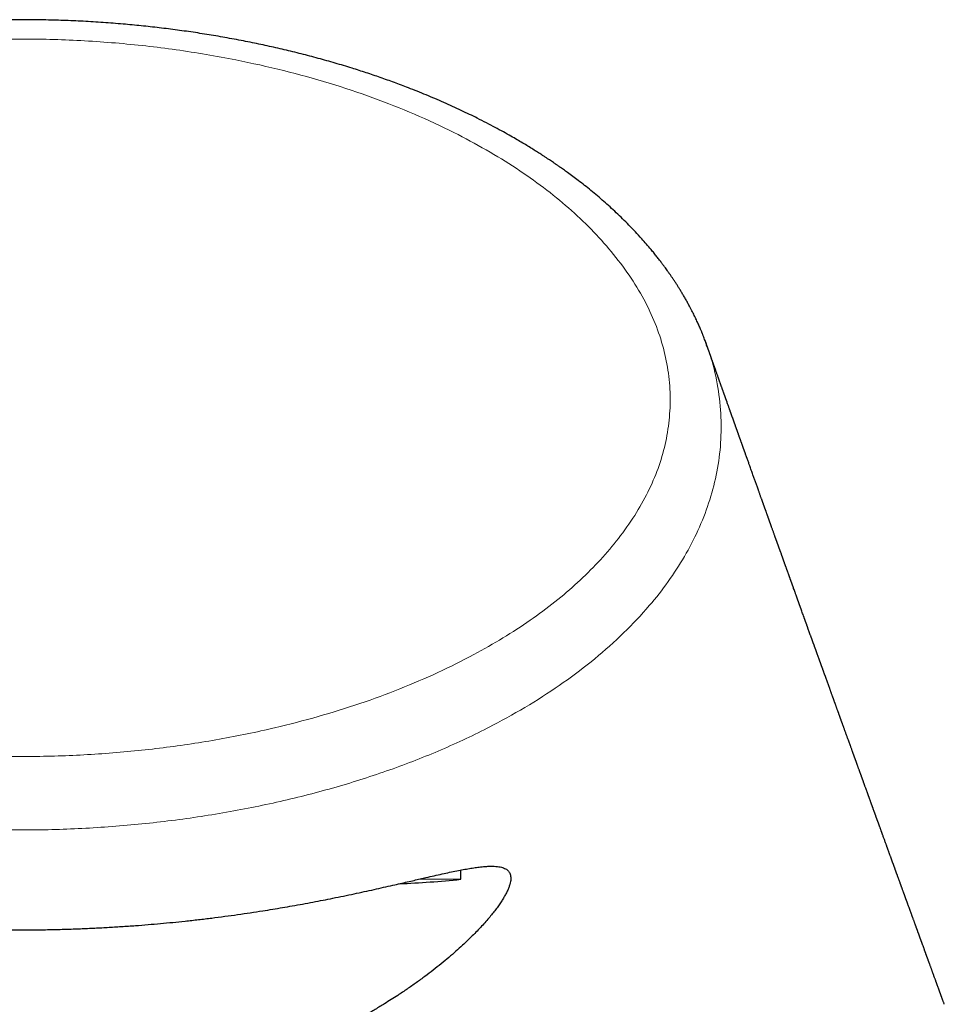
# Model space of a CAD drawing. Header units: millimetres. Extents: x 8 to 834, y 12 to 760.
# Tile 60 of 65: x 433 to 457, y 735 to 760. Entities that reach past the tile are written whole.
import ezdxf

# ---------------------------------------------------------------- set-up
doc = ezdxf.new("R2010")
doc.units = ezdxf.units.MM

msp = doc.modelspace()

# ---------------------------------------------------------------- linework, layer by layer
at = {"color": 7, "linetype": 'Continuous', "lineweight": 30}
for p, q in [((450.693, 751.887), (450.698, 751.871)), ((444.368, 738.095), (444.368, 738.333)), ((443.329, 738.107), (444.368, 738.095))]:
    msp.add_line(p, q, dxfattribs=at)
msp.add_arc((441.566, 766.075), 28.12, 272.495, 275.72, dxfattribs=at)
for points, knots in [([(450.707, 751.881), (450.702, 751.895), (450.691, 751.925), (450.674, 751.971), (450.655, 752.022), (450.633, 752.08), (450.608, 752.142), (450.58, 752.211), (450.547, 752.291), (450.506, 752.386), (450.456, 752.494), (450.402, 752.609), (450.342, 752.729), (450.283, 752.843), (450.227, 752.947), (450.177, 753.038), (450.127, 753.125), (450.078, 753.206), (450.032, 753.283), (449.987, 753.355), (449.943, 753.425), (449.899, 753.493), (449.857, 753.557), (449.821, 753.61), (449.794, 753.65), (449.775, 753.677), (449.761, 753.698), (449.749, 753.714), (449.739, 753.729), (449.726, 753.748), (449.706, 753.775), (449.679, 753.813), (449.644, 753.862), (449.6, 753.921), (449.55, 753.989), (449.491, 754.065), (449.425, 754.15), (449.353, 754.241), (449.263, 754.35), (449.157, 754.475), (449.022, 754.628), (448.873, 754.791), (448.708, 754.963), (448.545, 755.127), (448.382, 755.283), (448.22, 755.432), (448.057, 755.577), (447.893, 755.719), (447.727, 755.856), (447.563, 755.988), (447.407, 756.108), (447.261, 756.219), (447.15, 756.3), (447.068, 756.359), (447.016, 756.397), (446.968, 756.431), (446.925, 756.461), (446.888, 756.487), (446.857, 756.508), (446.833, 756.525), (446.814, 756.538), (446.79, 756.555), (446.754, 756.579), (446.706, 756.612), (446.651, 756.649), (446.591, 756.688), (446.527, 756.731), (446.446, 756.784), (446.347, 756.847), (446.228, 756.922), (446.1, 757.001), (445.963, 757.083), (445.817, 757.17), (445.651, 757.265), (445.464, 757.37), (445.254, 757.484), (445.03, 757.602), (444.808, 757.715), (444.591, 757.823), (444.378, 757.924), (444.158, 758.026), (443.933, 758.127), (443.706, 758.226), (443.478, 758.322), (443.25, 758.415), (442.977, 758.522), (442.66, 758.642), (442.297, 758.771), (441.933, 758.895), (441.545, 759.019), (441.133, 759.143), (440.697, 759.266), (440.259, 759.381), (439.821, 759.488), (439.383, 759.587), (438.932, 759.682), (438.471, 759.771), (437.999, 759.854), (437.531, 759.929), (437.065, 759.995), (436.599, 760.054), (436.133, 760.106), (435.651, 760.151), (435.153, 760.19), (434.639, 760.221), (434.125, 760.244), (433.61, 760.257), (433.111, 760.263), (432.627, 760.26), (432.159, 760.251), (431.693, 760.235), (431.229, 760.212), (430.768, 760.183), (430.308, 760.147), (429.859, 760.104), (429.421, 760.057), (428.991, 760.003), (428.559, 759.943), (428.123, 759.876), (427.684, 759.801), (427.249, 759.719), (426.817, 759.631), (426.39, 759.537), (425.96, 759.435), (425.528, 759.325), (425.094, 759.207), (424.66, 759.08), (424.226, 758.945), (423.836, 758.815), (423.49, 758.694), (423.188, 758.583), (422.892, 758.469), (422.604, 758.354), (422.327, 758.239), (422.062, 758.124), (421.807, 758.01), (421.562, 757.895), (421.303, 757.771), (421.033, 757.635), (420.755, 757.489), (420.49, 757.345), (420.239, 757.202), (420.022, 757.074), (419.835, 756.961), (419.676, 756.861), (419.545, 756.777), (419.441, 756.709), (419.365, 756.658), (419.298, 756.613), (419.241, 756.575), (419.193, 756.542), (419.154, 756.515), (419.126, 756.496), (419.107, 756.482), (419.094, 756.473), (419.078, 756.462), (419.056, 756.447), (419.027, 756.426), (418.991, 756.4), (418.948, 756.37), (418.901, 756.336), (418.853, 756.3), (418.803, 756.263), (418.724, 756.205), (418.614, 756.122), (418.473, 756.012), (418.324, 755.894), (418.17, 755.766), (417.985, 755.61), (417.776, 755.424), (417.545, 755.209), (417.32, 754.986), (417.099, 754.757), (416.931, 754.57), (416.81, 754.431), (416.734, 754.341), (416.659, 754.25), (416.587, 754.161), (416.52, 754.076), (416.461, 753.999), (416.409, 753.929), (416.363, 753.868), (416.323, 753.813), (416.289, 753.765), (416.26, 753.724), (416.236, 753.69), (416.217, 753.662), (416.198, 753.634), (416.177, 753.604), (416.149, 753.563), (416.115, 753.511), (416.074, 753.449), (416.03, 753.381), (415.985, 753.309), (415.939, 753.234), (415.891, 753.153), (415.842, 753.069), (415.792, 752.982), (415.74, 752.886), (415.684, 752.78), (415.626, 752.665), (415.568, 752.546), (415.512, 752.424), (415.458, 752.303), (415.41, 752.187), (415.366, 752.078), (415.331, 751.986), (415.311, 751.93), (415.303, 751.907)], [0, 0, 0, 0, 0.00107, 0.002382, 0.003947, 0.005772, 0.007901, 0.010143, 0.012498, 0.015889, 0.019491, 0.023302, 0.027326, 0.031562, 0.034719, 0.037836, 0.040789, 0.043579, 0.046205, 0.048666, 0.050962, 0.053431, 0.055674, 0.05769, 0.058887, 0.059852, 0.06058, 0.061072, 0.061541, 0.062184, 0.063001, 0.064411, 0.06615, 0.068218, 0.070614, 0.073336, 0.076383, 0.079725, 0.083084, 0.088267, 0.093334, 0.100006, 0.106471, 0.11273, 0.118786, 0.124641, 0.130296, 0.136107, 0.141739, 0.147194, 0.152473, 0.156974, 0.161339, 0.163016, 0.164673, 0.166207, 0.167539, 0.168687, 0.169627, 0.170356, 0.17088, 0.171385, 0.17261, 0.174145, 0.175778, 0.177615, 0.179555, 0.181593, 0.184868, 0.188369, 0.192096, 0.196051, 0.200233, 0.204644, 0.210137, 0.21595, 0.222074, 0.228492, 0.233907, 0.239514, 0.245313, 0.251176, 0.257001, 0.262791, 0.268547, 0.27427, 0.283199, 0.292054, 0.300839, 0.309557, 0.319854, 0.330068, 0.340201, 0.350259, 0.360245, 0.370159, 0.380839, 0.391365, 0.401744, 0.412023, 0.422262, 0.432468, 0.442646, 0.453816, 0.464966, 0.476102, 0.487232, 0.498362, 0.508484, 0.518616, 0.52872, 0.538772, 0.548778, 0.55875, 0.568807, 0.578133, 0.587566, 0.597109, 0.606767, 0.616547, 0.626452, 0.636032, 0.645737, 0.655576, 0.665553, 0.675664, 0.685879, 0.696195, 0.706612, 0.714005, 0.721447, 0.72884, 0.736062, 0.743114, 0.749873, 0.756469, 0.7629, 0.769168, 0.777047, 0.784653, 0.791985, 0.799045, 0.805834, 0.810639, 0.815299, 0.819813, 0.822363, 0.824663, 0.826698, 0.828466, 0.8299, 0.831093, 0.832046, 0.832495, 0.83286, 0.833294, 0.833953, 0.834858, 0.835997, 0.83737, 0.838859, 0.840398, 0.841987, 0.843624, 0.847934, 0.852551, 0.857477, 0.86271, 0.868251, 0.876528, 0.884936, 0.893474, 0.90214, 0.910934, 0.91419, 0.917464, 0.920754, 0.924035, 0.927098, 0.929898, 0.932298, 0.934465, 0.936399, 0.938099, 0.939567, 0.940696, 0.941635, 0.942512, 0.943582, 0.944851, 0.946766, 0.948938, 0.951367, 0.953752, 0.956342, 0.959121, 0.961991, 0.964935, 0.967952, 0.97167, 0.975492, 0.979414, 0.983435, 0.987499, 0.991247, 0.994712, 0.997896, 1, 1, 1, 1]), ([(456.833, 734.872), (456.83, 734.882), (456.823, 734.901), (456.813, 734.928), (456.804, 734.954), (456.795, 734.979), (456.786, 735.003), (456.778, 735.025), (456.77, 735.046), (456.763, 735.065), (456.756, 735.084), (456.75, 735.101), (456.744, 735.117), (456.739, 735.132), (456.734, 735.147), (456.729, 735.16), (456.724, 735.173), (456.715, 735.198), (456.705, 735.226), (456.693, 735.257), (456.685, 735.28), (456.677, 735.302), (456.669, 735.324), (456.662, 735.344), (456.655, 735.362), (456.649, 735.377), (456.644, 735.392), (456.639, 735.407), (456.633, 735.423), (456.626, 735.441), (456.619, 735.462), (456.611, 735.484), (456.603, 735.506), (456.594, 735.53), (456.585, 735.554), (456.576, 735.578), (456.568, 735.601), (456.559, 735.625), (456.55, 735.65), (456.541, 735.675), (456.532, 735.7), (456.523, 735.724), (456.514, 735.75), (456.504, 735.776), (456.494, 735.805), (456.483, 735.835), (456.472, 735.866), (456.461, 735.894), (456.453, 735.918), (456.445, 735.938), (456.438, 735.957), (456.432, 735.975), (456.425, 735.995), (456.418, 736.014), (456.41, 736.034), (456.403, 736.053), (456.398, 736.069), (456.393, 736.082), (456.389, 736.092), (456.385, 736.103), (456.381, 736.114), (456.377, 736.127), (456.371, 736.142), (456.365, 736.16), (456.358, 736.178), (456.351, 736.198), (456.344, 736.217), (456.337, 736.236), (456.33, 736.254), (456.324, 736.273), (456.317, 736.291), (456.307, 736.318), (456.294, 736.354), (456.281, 736.389), (456.272, 736.415), (456.266, 736.432), (456.26, 736.448), (456.254, 736.464), (456.248, 736.48), (456.242, 736.496), (456.237, 736.511), (456.232, 736.524), (456.228, 736.535), (456.225, 736.545), (456.221, 736.554), (456.217, 736.565), (456.212, 736.579), (456.206, 736.597), (456.199, 736.615), (456.192, 736.634), (456.186, 736.651), (456.18, 736.669), (456.173, 736.686), (456.166, 736.705), (456.159, 736.725), (456.151, 736.746), (456.143, 736.769), (456.135, 736.792), (456.127, 736.813), (456.12, 736.834), (456.112, 736.854), (456.105, 736.875), (456.097, 736.896), (456.089, 736.918), (456.08, 736.941), (456.071, 736.966), (456.062, 736.991), (456.053, 737.017), (456.044, 737.042), (456.035, 737.066), (456.027, 737.088), (456.019, 737.109), (456.012, 737.13), (456.004, 737.15), (455.997, 737.171), (455.989, 737.193), (455.981, 737.216), (455.972, 737.238), (455.964, 737.262), (455.955, 737.286), (455.946, 737.311), (455.937, 737.336), (455.92, 737.382), (455.904, 737.425), (455.89, 737.465), (455.884, 737.482), (455.878, 737.498), (455.872, 737.514), (455.867, 737.529), (455.862, 737.543), (455.857, 737.556), (455.852, 737.568), (455.848, 737.58), (455.844, 737.59), (455.841, 737.6), (455.837, 737.61), (455.833, 737.621), (455.829, 737.633), (455.825, 737.645), (455.82, 737.658), (455.815, 737.671), (455.81, 737.686), (455.804, 737.702), (455.797, 737.72), (455.791, 737.738), (455.784, 737.758), (455.775, 737.781), (455.765, 737.808), (455.755, 737.838), (455.744, 737.866), (455.734, 737.894), (455.724, 737.921), (455.715, 737.946), (455.707, 737.969), (455.699, 737.99), (455.692, 738.011), (455.684, 738.033), (455.676, 738.055), (455.667, 738.078), (455.659, 738.101), (455.651, 738.124), (455.643, 738.146), (455.634, 738.168), (455.627, 738.19), (455.619, 738.211), (455.613, 738.228), (455.607, 738.243), (455.603, 738.255), (455.598, 738.267), (455.594, 738.279), (455.59, 738.291), (455.585, 738.304), (455.58, 738.319), (455.574, 738.335), (455.568, 738.353), (455.561, 738.37), (455.555, 738.388), (455.548, 738.406), (455.542, 738.424), (455.535, 738.441), (455.529, 738.459), (455.523, 738.475), (455.517, 738.491), (455.511, 738.508), (455.505, 738.524), (455.499, 738.541), (455.493, 738.557), (455.487, 738.574), (455.481, 738.59), (455.475, 738.607), (455.468, 738.626), (455.46, 738.648), (455.451, 738.673), (455.442, 738.698), (455.433, 738.723), (455.424, 738.747), (455.416, 738.769), (455.408, 738.791), (455.4, 738.813), (455.393, 738.834), (455.385, 738.854), (455.378, 738.874), (455.371, 738.894), (455.364, 738.914), (455.356, 738.935), (455.348, 738.956), (455.34, 738.978), (455.33, 739.006), (455.318, 739.04), (455.304, 739.079), (455.29, 739.118), (455.276, 739.157), (455.261, 739.197), (455.249, 739.23), (455.239, 739.257), (455.232, 739.278), (455.224, 739.298), (455.217, 739.318), (455.21, 739.337), (455.203, 739.358), (455.194, 739.381), (455.185, 739.406), (455.176, 739.432), (455.167, 739.456), (455.159, 739.478), (455.153, 739.496), (455.146, 739.515), (455.14, 739.532), (455.133, 739.55), (455.127, 739.567), (455.12, 739.585), (455.114, 739.603), (455.107, 739.621), (455.101, 739.638), (455.095, 739.654), (455.09, 739.67), (455.084, 739.686), (455.078, 739.702), (455.072, 739.719), (455.065, 739.737), (455.059, 739.756), (455.052, 739.775), (455.044, 739.796), (455.037, 739.816), (455.029, 739.838), (455.021, 739.86), (455.012, 739.883), (455.004, 739.905), (454.996, 739.927), (454.989, 739.949), (454.981, 739.97), (454.973, 739.991), (454.967, 740.01), (454.96, 740.027), (454.954, 740.043), (454.949, 740.059), (454.943, 740.074), (454.937, 740.09), (454.931, 740.108), (454.924, 740.128), (454.916, 740.149), (454.909, 740.169), (454.901, 740.189), (454.894, 740.21), (454.886, 740.233), (454.878, 740.255), (454.869, 740.28), (454.86, 740.305), (454.85, 740.331), (454.841, 740.355), (454.833, 740.379), (454.824, 740.403), (454.816, 740.425), (454.806, 740.452), (454.795, 740.482), (454.785, 740.51), (454.778, 740.53), (454.773, 740.543), (454.769, 740.556), (454.764, 740.568), (454.76, 740.579), (454.757, 740.589), (454.753, 740.599), (454.75, 740.608), (454.746, 740.618), (454.742, 740.629), (454.738, 740.642), (454.733, 740.656), (454.727, 740.671), (454.721, 740.687), (454.715, 740.704), (454.709, 740.722), (454.702, 740.741), (454.695, 740.761), (454.687, 740.781), (454.679, 740.803), (454.671, 740.826), (454.662, 740.849), (454.654, 740.874), (454.644, 740.9), (454.635, 740.925), (454.626, 740.95), (454.617, 740.975), (454.608, 741.001), (454.6, 741.024), (454.592, 741.043), (454.586, 741.06), (454.581, 741.075), (454.575, 741.091), (454.57, 741.106), (454.564, 741.122), (454.558, 741.138), (454.552, 741.154), (454.547, 741.168), (454.543, 741.181), (454.538, 741.193), (454.534, 741.204), (454.53, 741.215), (454.526, 741.227), (454.522, 741.239), (454.517, 741.251), (454.513, 741.263), (454.509, 741.275), (454.504, 741.286), (454.5, 741.299), (454.495, 741.313), (454.49, 741.327), (454.484, 741.343), (454.478, 741.36), (454.472, 741.377), (454.465, 741.395), (454.457, 741.419), (454.446, 741.448), (454.434, 741.482), (454.42, 741.521), (454.404, 741.563), (454.388, 741.61), (454.371, 741.656), (454.355, 741.7), (454.34, 741.74), (454.327, 741.778), (454.313, 741.816), (454.299, 741.853), (454.286, 741.891), (454.272, 741.929), (454.258, 741.967), (454.246, 742), (454.237, 742.027), (454.229, 742.049), (454.221, 742.071), (454.213, 742.092), (454.206, 742.113), (454.199, 742.132), (454.192, 742.151), (454.186, 742.169), (454.179, 742.185), (454.174, 742.202), (454.168, 742.219), (454.161, 742.236), (454.155, 742.254), (454.148, 742.273), (454.141, 742.292), (454.134, 742.313), (454.126, 742.333), (454.118, 742.354), (454.111, 742.376), (454.103, 742.398), (454.094, 742.421), (454.086, 742.445), (454.076, 742.471), (454.066, 742.498), (454.057, 742.524), (454.048, 742.55), (454.039, 742.575), (454.03, 742.599), (454.022, 742.623), (454.014, 742.645), (454.006, 742.666), (453.999, 742.686), (453.992, 742.705), (453.985, 742.724), (453.979, 742.741), (453.973, 742.758), (453.967, 742.775), (453.96, 742.793), (453.953, 742.812), (453.945, 742.836), (453.935, 742.863), (453.924, 742.894), (453.913, 742.925), (453.902, 742.955), (453.891, 742.985), (453.878, 743.021), (453.863, 743.062), (453.846, 743.109), (453.829, 743.156), (453.812, 743.204), (453.795, 743.252), (453.777, 743.3), (453.763, 743.338), (453.753, 743.367), (453.746, 743.387), (453.739, 743.406), (453.733, 743.422), (453.728, 743.436), (453.724, 743.447), (453.72, 743.459), (453.716, 743.471), (453.71, 743.485), (453.705, 743.501), (453.698, 743.519), (453.692, 743.538), (453.685, 743.557), (453.678, 743.576), (453.671, 743.594), (453.665, 743.611), (453.659, 743.627), (453.654, 743.641), (453.65, 743.654), (453.645, 743.667), (453.641, 743.679), (453.636, 743.691), (453.631, 743.704), (453.627, 743.718), (453.622, 743.732), (453.616, 743.747), (453.611, 743.762), (453.605, 743.778), (453.596, 743.804), (453.582, 743.841), (453.565, 743.888), (453.548, 743.937), (453.53, 743.987), (453.515, 744.027), (453.505, 744.056), (453.498, 744.074), (453.492, 744.092), (453.486, 744.108), (453.481, 744.123), (453.475, 744.139), (453.47, 744.154), (453.464, 744.169), (453.459, 744.182), (453.455, 744.194), (453.452, 744.203), (453.449, 744.211), (453.446, 744.218), (453.443, 744.226), (453.44, 744.235), (453.437, 744.245), (453.433, 744.255), (453.429, 744.266), (453.425, 744.278), (453.42, 744.291), (453.415, 744.304), (453.41, 744.319), (453.405, 744.334), (453.399, 744.349), (453.394, 744.364), (453.379, 744.406), (453.354, 744.475), (453.328, 744.546), (453.313, 744.59), (453.306, 744.607), (453.3, 744.624), (453.294, 744.641), (453.289, 744.656), (453.283, 744.671), (453.278, 744.686), (453.273, 744.701), (453.268, 744.715), (453.263, 744.727), (453.26, 744.737), (453.257, 744.745), (453.254, 744.754), (453.25, 744.763), (453.247, 744.772), (453.243, 744.783), (453.239, 744.794), (453.235, 744.807), (453.23, 744.82), (453.225, 744.833), (453.22, 744.847), (453.215, 744.862), (453.209, 744.877), (453.198, 744.907), (453.176, 744.968), (453.154, 745.03), (453.137, 745.078), (453.13, 745.097), (453.124, 745.115), (453.117, 745.133), (453.111, 745.15), (453.105, 745.168), (453.098, 745.185), (453.092, 745.203), (453.086, 745.219), (453.081, 745.233), (453.077, 745.245), (453.073, 745.255), (453.07, 745.264), (453.067, 745.273), (453.064, 745.281), (453.061, 745.288), (453.059, 745.296), (453.055, 745.305), (453.052, 745.315), (453.048, 745.326), (453.044, 745.337), (453.039, 745.35), (453.034, 745.364), (453.029, 745.378), (453.024, 745.394), (453.018, 745.41), (453.01, 745.431), (453, 745.458), (452.986, 745.497), (452.969, 745.544), (452.954, 745.586), (452.944, 745.616), (452.937, 745.634), (452.931, 745.652), (452.925, 745.669), (452.918, 745.687), (452.912, 745.704), (452.906, 745.722), (452.9, 745.738), (452.894, 745.753), (452.889, 745.768), (452.884, 745.781), (452.88, 745.793), (452.876, 745.805), (452.872, 745.814), (452.869, 745.823), (452.866, 745.831), (452.863, 745.84), (452.86, 745.85), (452.856, 745.861), (452.852, 745.872), (452.847, 745.885), (452.842, 745.899), (452.837, 745.913), (452.831, 745.929), (452.825, 745.945), (452.818, 745.965), (452.81, 745.988), (452.801, 746.013), (452.793, 746.036), (452.785, 746.058), (452.777, 746.08), (452.769, 746.101), (452.762, 746.122), (452.755, 746.141), (452.749, 746.158), (452.744, 746.172), (452.739, 746.186), (452.735, 746.198), (452.731, 746.209), (452.727, 746.219), (452.724, 746.228), (452.721, 746.236), (452.718, 746.243), (452.716, 746.251), (452.712, 746.26), (452.709, 746.27), (452.705, 746.28), (452.701, 746.292), (452.696, 746.305), (452.692, 746.318), (452.686, 746.333), (452.681, 746.348), (452.675, 746.365), (452.668, 746.383), (452.662, 746.402), (452.655, 746.421), (452.648, 746.44), (452.638, 746.468), (452.625, 746.503), (452.613, 746.538), (452.603, 746.565), (452.596, 746.584), (452.59, 746.602), (452.583, 746.62), (452.577, 746.638), (452.571, 746.656), (452.564, 746.673), (452.559, 746.689), (452.553, 746.704), (452.548, 746.718), (452.543, 746.731), (452.539, 746.743), (452.535, 746.754), (452.532, 746.764), (452.528, 746.773), (452.525, 746.781), (452.522, 746.79), (452.519, 746.799), (452.515, 746.81), (452.511, 746.822), (452.506, 746.837), (452.5, 746.852), (452.494, 746.868), (452.488, 746.886), (452.481, 746.904), (452.473, 746.927), (452.463, 746.955), (452.452, 746.988), (452.44, 747.021), (452.428, 747.055), (452.415, 747.089), (452.403, 747.124), (452.39, 747.16), (452.379, 747.189), (452.371, 747.212), (452.366, 747.227), (452.361, 747.24), (452.356, 747.253), (452.352, 747.265), (452.348, 747.275), (452.345, 747.284), (452.343, 747.292), (452.34, 747.298), (452.338, 747.304), (452.336, 747.31), (452.334, 747.316), (452.332, 747.322), (452.328, 747.331), (452.324, 747.343), (452.319, 747.359), (452.313, 747.375), (452.306, 747.393), (452.3, 747.411), (452.293, 747.431), (452.286, 747.451), (452.278, 747.473), (452.27, 747.495), (452.262, 747.518), (452.253, 747.542), (452.245, 747.565), (452.238, 747.585), (452.231, 747.603), (452.225, 747.621), (452.218, 747.639), (452.211, 747.658), (452.205, 747.678), (452.198, 747.696), (452.191, 747.714), (452.185, 747.731), (452.179, 747.748), (452.174, 747.763), (452.169, 747.777), (452.164, 747.79), (452.159, 747.804), (452.155, 747.817), (452.149, 747.834), (452.141, 747.856), (452.132, 747.881), (452.122, 747.908), (452.111, 747.938), (452.1, 747.97), (452.088, 748.004), (452.076, 748.037), (452.064, 748.07), (452.053, 748.102), (452.039, 748.14), (452.024, 748.182), (452.007, 748.23), (451.99, 748.276), (451.974, 748.323), (451.958, 748.368), (451.942, 748.413), (451.926, 748.457), (451.908, 748.505), (451.89, 748.558), (451.869, 748.615), (451.849, 748.673), (451.828, 748.732), (451.808, 748.786), (451.791, 748.835), (451.775, 748.879), (451.759, 748.924), (451.745, 748.963), (451.734, 748.994), (451.725, 749.018), (451.717, 749.042), (451.709, 749.065), (451.701, 749.087), (451.694, 749.106), (451.689, 749.121), (451.685, 749.132), (451.681, 749.144), (451.677, 749.155), (451.673, 749.166), (451.668, 749.179), (451.663, 749.192), (451.658, 749.208), (451.652, 749.225), (451.645, 749.242), (451.639, 749.261), (451.632, 749.281), (451.625, 749.301), (451.618, 749.321), (451.61, 749.34), (451.604, 749.36), (451.596, 749.38), (451.589, 749.401), (451.581, 749.423), (451.574, 749.444), (451.567, 749.464), (451.56, 749.482), (451.553, 749.5), (451.547, 749.517), (451.542, 749.533), (451.535, 749.551), (451.529, 749.57), (451.522, 749.59), (451.515, 749.608), (451.509, 749.625), (451.504, 749.639), (451.501, 749.649), (451.498, 749.656), (451.495, 749.663), (451.493, 749.671), (451.49, 749.68), (451.486, 749.689), (451.483, 749.699), (451.479, 749.71), (451.474, 749.722), (451.47, 749.735), (451.465, 749.75), (451.459, 749.767), (451.452, 749.785), (451.445, 749.804), (451.439, 749.822), (451.432, 749.84), (451.426, 749.857), (451.42, 749.875), (451.413, 749.894), (451.406, 749.914), (451.399, 749.933), (451.393, 749.951), (451.387, 749.969), (451.381, 749.985), (451.376, 749.999), (451.371, 750.011), (451.368, 750.021), (451.364, 750.031), (451.361, 750.04), (451.358, 750.049), (451.355, 750.057), (451.351, 750.067), (451.347, 750.079), (451.342, 750.094), (451.336, 750.109), (451.331, 750.126), (451.324, 750.144), (451.318, 750.163), (451.31, 750.182), (451.303, 750.203), (451.294, 750.23), (451.282, 750.262), (451.269, 750.3), (451.255, 750.34), (451.24, 750.38), (451.228, 750.414), (451.219, 750.441), (451.212, 750.46), (451.205, 750.479), (451.199, 750.497), (451.193, 750.514), (451.187, 750.53), (451.182, 750.544), (451.177, 750.558), (451.173, 750.57), (451.169, 750.58), (451.166, 750.589), (451.163, 750.598), (451.159, 750.607), (451.156, 750.616), (451.152, 750.629), (451.146, 750.643), (451.14, 750.661), (451.134, 750.68), (451.127, 750.698), (451.12, 750.717), (451.114, 750.736), (451.107, 750.755), (451.1, 750.774), (451.09, 750.803), (451.075, 750.843), (451.057, 750.894), (451.04, 750.944), (451.022, 750.992), (451.007, 751.037), (450.993, 751.076), (450.98, 751.113), (450.967, 751.149), (450.954, 751.185), (450.94, 751.224), (450.925, 751.266), (450.91, 751.31), (450.897, 751.346), (450.887, 751.373), (450.88, 751.392), (450.873, 751.412), (450.866, 751.433), (450.858, 751.455), (450.85, 751.479), (450.84, 751.505), (450.831, 751.532), (450.822, 751.558), (450.813, 751.583), (450.804, 751.607), (450.796, 751.63), (450.788, 751.652), (450.781, 751.673), (450.774, 751.693), (450.767, 751.712), (450.76, 751.731), (450.754, 751.749), (450.748, 751.766), (450.742, 751.782), (450.737, 751.796), (450.732, 751.81), (450.728, 751.823), (450.724, 751.833), (450.722, 751.84), (450.72, 751.844), (450.718, 751.849), (450.716, 751.854), (450.714, 751.861), (450.712, 751.868), (450.71, 751.872), (450.709, 751.875)], [0, 0, 0, 0, 0.001722, 0.003373, 0.004954, 0.006465, 0.007905, 0.009276, 0.010503, 0.011668, 0.012771, 0.013811, 0.014789, 0.015704, 0.016557, 0.017347, 0.018109, 0.01887, 0.021861, 0.02322, 0.02458, 0.025939, 0.027279, 0.028566, 0.029539, 0.030478, 0.031384, 0.032256, 0.033121, 0.034283, 0.035518, 0.036825, 0.038205, 0.039657, 0.041122, 0.042553, 0.043948, 0.045308, 0.046879, 0.0484, 0.04987, 0.051335, 0.052855, 0.054431, 0.056176, 0.057985, 0.059856, 0.061791, 0.063026, 0.064224, 0.065378, 0.066489, 0.067557, 0.06883, 0.070035, 0.071173, 0.072243, 0.072881, 0.073492, 0.07412, 0.074792, 0.075509, 0.076485, 0.077534, 0.078654, 0.079847, 0.081111, 0.082155, 0.083244, 0.084365, 0.085477, 0.086579, 0.089285, 0.091921, 0.092938, 0.093943, 0.094916, 0.095843, 0.096858, 0.097813, 0.098708, 0.099543, 0.100158, 0.100735, 0.101275, 0.101799, 0.102783, 0.103833, 0.104948, 0.106129, 0.10712, 0.108153, 0.109227, 0.11034, 0.111445, 0.112859, 0.114238, 0.11558, 0.116852, 0.11809, 0.119305, 0.120549, 0.121827, 0.12314, 0.124486, 0.126008, 0.127569, 0.129116, 0.130623, 0.13209, 0.133389, 0.134656, 0.135889, 0.137094, 0.138342, 0.139658, 0.141043, 0.142372, 0.14376, 0.145205, 0.146708, 0.148256, 0.149805, 0.154984, 0.155997, 0.157009, 0.157996, 0.158931, 0.15983, 0.160676, 0.161466, 0.162202, 0.162884, 0.163511, 0.164083, 0.164693, 0.165335, 0.166021, 0.166751, 0.167524, 0.168342, 0.169204, 0.170203, 0.171255, 0.172361, 0.17352, 0.174732, 0.176563, 0.178339, 0.180061, 0.181727, 0.183338, 0.184894, 0.186183, 0.187433, 0.188695, 0.189993, 0.19133, 0.192703, 0.194114, 0.195441, 0.196799, 0.198162, 0.199459, 0.200684, 0.201839, 0.202619, 0.203363, 0.204071, 0.204746, 0.205445, 0.206185, 0.207113, 0.208099, 0.209144, 0.210248, 0.211284, 0.212365, 0.213444, 0.214494, 0.215516, 0.21651, 0.217476, 0.218414, 0.219451, 0.220452, 0.221415, 0.222376, 0.223358, 0.224361, 0.225385, 0.226828, 0.228312, 0.229836, 0.231367, 0.232751, 0.234103, 0.235421, 0.236707, 0.23796, 0.23918, 0.240389, 0.24154, 0.242733, 0.243969, 0.245247, 0.246568, 0.247912, 0.250282, 0.252614, 0.254925, 0.257255, 0.259603, 0.261956, 0.263238, 0.264486, 0.265701, 0.266883, 0.268031, 0.26918, 0.270598, 0.272087, 0.273648, 0.275279, 0.276406, 0.277527, 0.278616, 0.279673, 0.280698, 0.281693, 0.282824, 0.283911, 0.28496, 0.28598, 0.28695, 0.287893, 0.288807, 0.289754, 0.290773, 0.291865, 0.292961, 0.294121, 0.295345, 0.296607, 0.297854, 0.299225, 0.300577, 0.301907, 0.303217, 0.304507, 0.305775, 0.307002, 0.308175, 0.30918, 0.310142, 0.311062, 0.311938, 0.3128, 0.313967, 0.315177, 0.31643, 0.317591, 0.318802, 0.320064, 0.321377, 0.322742, 0.324157, 0.325723, 0.327244, 0.328718, 0.330146, 0.331528, 0.332864, 0.334183, 0.336232, 0.338299, 0.339116, 0.339911, 0.340657, 0.341355, 0.342016, 0.342627, 0.343188, 0.343706, 0.344236, 0.344968, 0.345741, 0.346556, 0.347475, 0.348442, 0.349457, 0.350519, 0.351629, 0.352804, 0.354035, 0.355325, 0.356672, 0.358078, 0.359541, 0.361062, 0.362642, 0.364079, 0.365556, 0.367071, 0.368623, 0.369618, 0.370596, 0.371533, 0.37243, 0.373286, 0.374318, 0.375284, 0.376184, 0.377019, 0.377788, 0.378483, 0.379154, 0.379812, 0.380458, 0.38121, 0.381944, 0.382661, 0.38336, 0.384043, 0.384754, 0.385579, 0.386458, 0.38739, 0.388374, 0.389412, 0.390491, 0.391582, 0.393604, 0.395654, 0.397731, 0.400496, 0.40323, 0.405963, 0.408721, 0.410975, 0.413227, 0.415463, 0.417682, 0.41989, 0.422127, 0.424398, 0.426678, 0.427991, 0.429285, 0.43056, 0.431816, 0.433046, 0.434233, 0.435312, 0.436351, 0.437351, 0.438312, 0.439265, 0.440309, 0.441388, 0.442501, 0.443651, 0.44485, 0.4461, 0.447326, 0.448596, 0.449913, 0.45127, 0.452608, 0.454265, 0.455865, 0.45741, 0.458898, 0.460353, 0.461817, 0.46329, 0.464523, 0.465761, 0.466961, 0.468105, 0.469192, 0.470224, 0.471183, 0.472196, 0.473263, 0.474383, 0.475557, 0.477396, 0.479239, 0.481055, 0.482842, 0.484603, 0.486373, 0.489116, 0.491896, 0.494704, 0.497539, 0.500379, 0.503191, 0.505973, 0.507186, 0.508352, 0.50947, 0.510541, 0.51119, 0.51185, 0.512541, 0.513263, 0.514016, 0.515022, 0.516078, 0.517185, 0.518342, 0.519479, 0.520545, 0.521539, 0.522461, 0.523311, 0.524089, 0.524796, 0.525489, 0.526233, 0.527029, 0.527803, 0.528621, 0.529482, 0.530386, 0.531333, 0.532311, 0.535026, 0.537815, 0.540677, 0.543612, 0.546621, 0.547734, 0.548802, 0.549818, 0.550781, 0.551692, 0.55255, 0.553493, 0.554364, 0.555162, 0.555887, 0.556367, 0.556809, 0.557233, 0.557702, 0.55822, 0.558776, 0.559379, 0.56003, 0.560727, 0.561488, 0.562297, 0.563155, 0.564044, 0.564935, 0.565828, 0.566721, 0.572341, 0.578019, 0.579085, 0.580127, 0.581121, 0.582067, 0.582964, 0.583814, 0.584754, 0.585626, 0.586432, 0.587171, 0.587714, 0.588215, 0.58868, 0.589187, 0.589753, 0.590367, 0.59104, 0.59177, 0.592558, 0.593338, 0.594166, 0.595043, 0.595936, 0.596829, 0.600349, 0.606671, 0.607729, 0.608788, 0.609849, 0.61091, 0.611936, 0.612916, 0.614008, 0.615035, 0.615995, 0.616888, 0.617497, 0.61807, 0.618608, 0.619111, 0.61958, 0.620013, 0.620443, 0.620967, 0.621547, 0.622181, 0.62287, 0.623613, 0.624411, 0.625264, 0.626172, 0.627111, 0.628057, 0.629935, 0.631838, 0.634976, 0.638181, 0.639203, 0.640231, 0.641265, 0.642304, 0.643307, 0.644374, 0.645383, 0.646336, 0.647232, 0.648071, 0.648853, 0.649579, 0.650248, 0.650799, 0.651304, 0.651771, 0.652277, 0.652845, 0.653464, 0.654143, 0.654883, 0.655682, 0.656542, 0.657462, 0.658436, 0.659415, 0.660937, 0.662439, 0.663736, 0.665018, 0.666285, 0.667537, 0.668773, 0.669983, 0.670874, 0.671707, 0.672483, 0.673202, 0.673863, 0.674466, 0.674937, 0.675367, 0.675802, 0.676277, 0.676792, 0.677346, 0.677939, 0.678638, 0.679384, 0.680178, 0.68102, 0.68191, 0.682906, 0.683956, 0.685059, 0.68619, 0.687309, 0.688417, 0.69098, 0.693478, 0.694572, 0.695652, 0.69672, 0.697775, 0.698816, 0.699844, 0.70086, 0.701837, 0.702708, 0.703521, 0.704276, 0.704974, 0.705615, 0.706199, 0.706696, 0.70716, 0.707654, 0.708185, 0.708751, 0.709526, 0.710361, 0.711254, 0.712206, 0.713217, 0.714287, 0.715416, 0.717263, 0.71915, 0.721076, 0.723041, 0.725044, 0.727087, 0.729168, 0.731285, 0.732209, 0.733072, 0.733873, 0.734611, 0.735288, 0.735903, 0.736456, 0.736847, 0.7372, 0.737529, 0.737869, 0.738223, 0.738591, 0.738972, 0.739809, 0.740706, 0.74166, 0.742674, 0.743747, 0.744878, 0.746068, 0.747312, 0.748609, 0.749958, 0.751359, 0.752814, 0.753822, 0.754855, 0.755912, 0.756992, 0.758096, 0.759222, 0.76032, 0.761362, 0.76235, 0.763285, 0.764166, 0.764994, 0.765755, 0.766506, 0.767275, 0.76806, 0.769506, 0.771006, 0.772562, 0.774172, 0.77615, 0.778113, 0.780046, 0.781948, 0.783819, 0.785659, 0.788446, 0.791186, 0.793889, 0.796553, 0.799181, 0.801775, 0.804337, 0.806877, 0.810111, 0.813396, 0.816738, 0.820139, 0.823601, 0.826078, 0.828613, 0.831206, 0.833856, 0.835267, 0.836673, 0.83804, 0.839368, 0.840656, 0.841905, 0.842587, 0.843256, 0.843913, 0.844558, 0.845191, 0.845851, 0.846686, 0.847582, 0.848538, 0.849555, 0.850634, 0.851773, 0.85294, 0.854077, 0.855234, 0.856357, 0.857445, 0.858744, 0.859991, 0.861184, 0.862326, 0.863414, 0.864432, 0.8654, 0.866326, 0.867217, 0.868429, 0.869567, 0.870633, 0.871626, 0.872547, 0.872952, 0.873341, 0.873736, 0.874186, 0.874691, 0.875251, 0.87583, 0.876458, 0.877135, 0.877861, 0.878636, 0.879696, 0.880795, 0.881867, 0.88291, 0.883926, 0.884913, 0.885872, 0.887052, 0.888186, 0.889274, 0.890317, 0.891308, 0.892237, 0.893103, 0.893739, 0.894337, 0.894895, 0.895415, 0.895896, 0.896363, 0.896862, 0.897618, 0.898442, 0.899332, 0.90029, 0.901314, 0.902385, 0.903522, 0.904722, 0.905967, 0.908077, 0.910261, 0.912517, 0.914846, 0.917247, 0.918327, 0.91942, 0.920517, 0.921558, 0.922534, 0.923431, 0.924264, 0.925036, 0.925745, 0.926298, 0.926806, 0.927297, 0.927815, 0.928361, 0.928934, 0.92989, 0.930914, 0.932006, 0.933039, 0.934118, 0.935199, 0.936277, 0.937353, 0.938425, 0.941335, 0.944223, 0.947073, 0.949851, 0.952554, 0.954627, 0.956677, 0.958738, 0.960809, 0.962892, 0.965387, 0.967914, 0.970473, 0.971504, 0.972587, 0.973723, 0.974912, 0.976154, 0.97745, 0.979029, 0.980557, 0.982033, 0.983456, 0.984827, 0.986123, 0.987367, 0.988561, 0.989705, 0.990817, 0.991877, 0.992884, 0.99384, 0.994743, 0.995579, 0.996365, 0.997101, 0.997786, 0.998029, 0.998265, 0.998528, 0.998843, 0.999212, 0.999634, 1, 1, 1, 1]), ([(433, 736.792), (432.875, 736.792), (432.626, 736.793), (432.252, 736.798), (431.879, 736.807), (431.507, 736.819), (431.134, 736.834), (430.761, 736.854), (430.388, 736.876), (430.017, 736.902), (429.65, 736.931), (429.289, 736.963), (428.933, 736.998), (428.583, 737.035), (428.237, 737.075), (427.897, 737.117), (427.559, 737.161), (427.226, 737.209), (426.896, 737.258), (426.572, 737.309), (426.255, 737.361), (425.981, 737.409), (425.746, 737.451), (425.517, 737.493), (425.259, 737.542), (424.975, 737.598), (424.699, 737.655), (424.429, 737.711), (424.166, 737.767), (423.91, 737.824), (423.661, 737.879), (423.447, 737.928), (423.265, 737.969), (423.109, 738.005), (422.954, 738.041), (422.774, 738.083), (422.574, 738.129), (422.36, 738.178), (422.156, 738.224), (421.961, 738.267), (421.776, 738.305), (421.602, 738.34), (421.438, 738.37), (421.302, 738.392), (421.19, 738.407), (421.095, 738.418), (421.003, 738.427), (420.915, 738.432), (420.826, 738.434), (420.74, 738.431), (420.658, 738.423), (420.585, 738.409), (420.522, 738.389), (420.465, 738.362), (420.417, 738.326), (420.379, 738.28), (420.354, 738.226), (420.342, 738.172), (420.34, 738.121), (420.343, 738.068), (420.355, 738.002), (420.378, 737.921), (420.412, 737.834), (420.457, 737.739), (420.513, 737.638), (420.579, 737.531), (420.656, 737.418), (420.733, 737.313), (420.808, 737.217), (420.877, 737.132), (420.952, 737.043), (421.046, 736.937), (421.161, 736.811), (421.302, 736.666), (421.454, 736.517), (421.617, 736.364), (421.791, 736.208), (421.977, 736.048), (422.173, 735.887), (422.357, 735.742), (422.525, 735.614), (422.688, 735.493), (422.871, 735.363), (423.075, 735.222), (423.286, 735.082), (423.502, 734.944), (423.721, 734.809), (423.944, 734.676), (424.174, 734.544), (424.413, 734.413), (424.661, 734.283), (424.921, 734.15), (425.196, 734.017), (425.486, 733.883), (425.784, 733.753), (426.086, 733.627), (426.393, 733.506), (426.703, 733.39), (427.019, 733.278), (427.343, 733.171), (427.675, 733.068), (428.016, 732.969), (428.366, 732.876), (428.721, 732.788), (429.083, 732.707), (429.447, 732.632), (429.814, 732.565), (430.184, 732.505), (430.558, 732.452), (430.935, 732.406), (431.31, 732.368), (431.683, 732.338), (432.052, 732.316), (432.423, 732.301), (432.754, 732.294), (433.045, 732.292), (433.326, 732.295), (433.638, 732.303), (433.978, 732.317), (434.318, 732.338), (434.656, 732.365), (434.994, 732.398), (435.332, 732.438), (435.671, 732.483), (436.006, 732.535), (436.338, 732.592), (436.664, 732.654), (436.984, 732.721), (437.298, 732.793), (437.608, 732.869), (437.914, 732.95), (438.216, 733.036), (438.515, 733.126), (438.81, 733.221), (439.1, 733.32), (439.384, 733.422), (439.675, 733.532), (439.97, 733.65), (440.27, 733.776), (440.562, 733.905), (440.846, 734.037), (441.124, 734.173), (441.396, 734.312), (441.661, 734.453), (441.918, 734.596), (442.167, 734.741), (442.386, 734.874), (442.578, 734.994), (442.773, 735.121), (442.99, 735.266), (443.223, 735.429), (443.447, 735.592), (443.661, 735.755), (443.866, 735.918), (444.061, 736.08), (444.245, 736.239), (444.4, 736.379), (444.528, 736.5), (444.643, 736.612), (444.761, 736.731), (444.88, 736.856), (444.991, 736.977), (445.092, 737.094), (445.184, 737.205), (445.266, 737.312), (445.342, 737.415), (445.41, 737.514), (445.47, 737.61), (445.524, 737.704), (445.57, 737.795), (445.607, 737.882), (445.635, 737.963), (445.652, 738.036), (445.66, 738.099), (445.66, 738.155), (445.651, 738.206), (445.636, 738.251), (445.613, 738.29), (445.583, 738.324), (445.546, 738.354), (445.501, 738.379), (445.448, 738.399), (445.386, 738.415), (445.314, 738.427), (445.231, 738.433), (445.14, 738.434), (445.049, 738.43), (444.96, 738.424), (444.861, 738.414), (444.74, 738.398), (444.593, 738.375), (444.435, 738.347), (444.265, 738.314), (444.084, 738.276), (443.891, 738.235), (443.688, 738.189), (443.497, 738.145), (443.323, 738.105), (443.163, 738.068), (442.991, 738.029), (442.808, 737.986), (442.606, 737.94), (442.383, 737.889), (442.137, 737.834), (441.883, 737.778), (441.621, 737.722), (441.351, 737.665), (441.084, 737.61), (440.82, 737.558), (440.56, 737.508), (440.295, 737.458), (440.033, 737.411), (439.775, 737.367), (439.522, 737.324), (439.246, 737.28), (438.945, 737.234), (438.619, 737.186), (438.288, 737.141), (437.95, 737.097), (437.608, 737.056), (437.274, 737.019), (436.947, 736.986), (436.629, 736.955), (436.308, 736.928), (435.973, 736.901), (435.622, 736.877), (435.257, 736.855), (434.889, 736.836), (434.517, 736.82), (434.141, 736.807), (433.761, 736.798), (433.381, 736.793), (433.127, 736.792), (433, 736.792)], [0, 0, 0, 0, 0.0043678, 0.0087393, 0.0131121, 0.0174836, 0.0218515, 0.0263128, 0.0307778, 0.0352441, 0.0397092, 0.0441706, 0.0485752, 0.0529832, 0.0573923, 0.0618004, 0.0662052, 0.0706931, 0.0751842, 0.0796765, 0.0841678, 0.0886559, 0.0915912, 0.0945265, 0.0989686, 0.1034126, 0.1078566, 0.1122988, 0.1168006, 0.1213042, 0.1258079, 0.1303098, 0.1333382, 0.1363667, 0.1395863, 0.142806, 0.1476822, 0.1525606, 0.157439, 0.1623152, 0.1672652, 0.1722175, 0.1771698, 0.1821197, 0.1854545, 0.1887893, 0.1924788, 0.1961689, 0.1998584, 0.2043356, 0.2088157, 0.2132968, 0.2177768, 0.222254, 0.2274289, 0.2326066, 0.2377845, 0.2429593, 0.2461557, 0.249352, 0.2541927, 0.2590357, 0.2638787, 0.2687195, 0.2736304, 0.2785435, 0.2834566, 0.2883676, 0.2916731, 0.2949785, 0.298376, 0.3017735, 0.3069129, 0.3120543, 0.3171959, 0.3223353, 0.3275408, 0.3327483, 0.3379558, 0.3431613, 0.346662, 0.3501627, 0.3545993, 0.3590373, 0.3634753, 0.3679119, 0.3721476, 0.3763839, 0.3806196, 0.3849285, 0.389238, 0.3935468, 0.3981988, 0.4028527, 0.4075065, 0.4121583, 0.4166603, 0.4211655, 0.4256716, 0.4301764, 0.434678, 0.43927, 0.4438662, 0.4484636, 0.4530593, 0.4576509, 0.4621656, 0.466685, 0.4712058, 0.4757248, 0.4802392, 0.4845761, 0.488916, 0.4932558, 0.4975926, 0.5005268, 0.5034609, 0.5074474, 0.5114373, 0.5154285, 0.5194185, 0.5234051, 0.5274782, 0.5315546, 0.5356322, 0.5397089, 0.5437822, 0.5477848, 0.5517901, 0.5557966, 0.5598022, 0.5638051, 0.5678745, 0.5719464, 0.5760192, 0.5800914, 0.584161, 0.5887429, 0.5933275, 0.5979134, 0.6024984, 0.6070806, 0.6117319, 0.6163857, 0.6210405, 0.6256946, 0.6303461, 0.6337585, 0.6371708, 0.642332, 0.6474953, 0.6526587, 0.65782, 0.6630472, 0.6682765, 0.6735057, 0.6787329, 0.6822484, 0.6857638, 0.6902239, 0.6946853, 0.6991466, 0.7036066, 0.7078651, 0.7121242, 0.7163826, 0.7207173, 0.7250528, 0.7293874, 0.7340716, 0.7387577, 0.7434438, 0.7481278, 0.7522452, 0.7563639, 0.7604826, 0.7645999, 0.7685322, 0.7724651, 0.7763974, 0.7804048, 0.7844128, 0.7884201, 0.7927585, 0.7970986, 0.8014386, 0.805777, 0.8089756, 0.8121742, 0.8170193, 0.8218667, 0.8267141, 0.8315593, 0.8364778, 0.8413986, 0.8463194, 0.851238, 0.854551, 0.8578639, 0.8615412, 0.8652189, 0.8688962, 0.8733784, 0.8778643, 0.882352, 0.8868396, 0.8913253, 0.8958074, 0.8998057, 0.9038055, 0.9078052, 0.9118035, 0.9153996, 0.9189961, 0.9225921, 0.9269875, 0.9313872, 0.9357889, 0.9401904, 0.9445897, 0.9489848, 0.9529206, 0.9568581, 0.9607955, 0.9647313, 0.969099, 0.9734691, 0.9778392, 0.9822069, 0.9866539, 0.9911035, 0.995553, 1, 1, 1, 1])]:
    msp.add_open_spline(points, degree=3, knots=knots, dxfattribs=at)
at = {"color": 252, "linetype": 'Continuous', "lineweight": 0}
for points, knots in [([(426.047, 758.911), (425.643, 758.801), (424.843, 758.583), (423.701, 758.188), (422.62, 757.749), (421.603, 757.261), (420.695, 756.75), (419.892, 756.229), (419.194, 755.707), (418.565, 755.163), (418.007, 754.597), (417.52, 754.009), (417.103, 753.399), (416.761, 752.773), (416.499, 752.136), (416.323, 751.495), (416.231, 750.85), (416.225, 750.2), (416.302, 749.559), (416.455, 748.932), (416.681, 748.323), (416.957, 747.778), (417.261, 747.291), (417.576, 746.86), (417.933, 746.435), (418.398, 745.948), (418.991, 745.409), (419.736, 744.836), (420.556, 744.298), (421.449, 743.796), (422.478, 743.299), (423.646, 742.82), (424.957, 742.38), (426.333, 742.01), (427.76, 741.712), (429.221, 741.485), (430.701, 741.334), (432.199, 741.258), (433.708, 741.257), (435.213, 741.328), (436.699, 741.475), (438.156, 741.696), (439.489, 741.972), (440.696, 742.285), (441.775, 742.62), (442.804, 742.998), (443.784, 743.42), (444.67, 743.862), (445.462, 744.314), (446.161, 744.768), (446.804, 745.245), (447.39, 745.745), (447.918, 746.267), (448.395, 746.82), (448.815, 747.399), (449.165, 748), (449.438, 748.61), (449.631, 749.229), (449.745, 749.857), (449.78, 750.497), (449.736, 751.143), (449.607, 751.789), (449.394, 752.428), (449.098, 753.058), (448.718, 753.679), (448.263, 754.281), (447.741, 754.861), (447.158, 755.412), (446.512, 755.937), (445.802, 756.437), (445.029, 756.912), (444.156, 757.381), (443.183, 757.833), (442.109, 758.259), (440.981, 758.635), (439.801, 758.96), (438.484, 759.254), (437.037, 759.5), (435.467, 759.676), (433.874, 759.765), (432.266, 759.768), (430.661, 759.686), (429.082, 759.516), (427.537, 759.267), (426.544, 759.029), (426.047, 758.911)], [0, 0, 0, 0, 0.013253, 0.026251, 0.039068, 0.051778, 0.064459, 0.075408, 0.086147, 0.096733, 0.107223, 0.117678, 0.128158, 0.138737, 0.149174, 0.159536, 0.169894, 0.180318, 0.190878, 0.201039, 0.211173, 0.221338, 0.229018, 0.23677, 0.244618, 0.252583, 0.264673, 0.27675, 0.288886, 0.30115, 0.313612, 0.328749, 0.343851, 0.359033, 0.374409, 0.38963, 0.404765, 0.41992, 0.435204, 0.450525, 0.465702, 0.480844, 0.496059, 0.508441, 0.520674, 0.532818, 0.544935, 0.557087, 0.567556, 0.577871, 0.588073, 0.598204, 0.608309, 0.618433, 0.629061, 0.639493, 0.649787, 0.660003, 0.670203, 0.680449, 0.690952, 0.701354, 0.711724, 0.722131, 0.732646, 0.743334, 0.753768, 0.764188, 0.77465, 0.78521, 0.795919, 0.806829, 0.819457, 0.832108, 0.844852, 0.857759, 0.870896, 0.886994, 0.903045, 0.919163, 0.935464, 0.951826, 0.967958, 0.983976, 1, 1, 1, 1]), ([(450.541, 752.304), (450.541, 752.303), (450.609, 752.167), (450.651, 752.027), (450.693, 751.887)], [0, 0, 0, 0, 0.0083556, 1, 1, 1, 1]), ([(450.698, 751.871), (450.74, 751.762), (450.877, 751.403), (451.007, 750.78), (451.092, 750.014), (451.076, 749.256), (450.968, 748.514), (450.774, 747.792), (450.498, 747.092), (450.147, 746.417), (449.727, 745.769), (449.209, 745.108), (448.582, 744.442), (447.84, 743.779), (447.026, 743.162), (446.148, 742.589), (445.13, 742.018), (443.963, 741.461), (442.64, 740.937), (441.253, 740.488), (439.815, 740.113), (438.337, 739.812), (436.824, 739.587), (435.286, 739.437), (433.734, 739.363), (432.181, 739.365), (430.633, 739.443), (429.097, 739.597), (427.585, 739.826), (426.111, 740.13), (424.679, 740.508), (423.298, 740.961), (421.98, 741.486), (420.739, 742.082), (419.581, 742.75), (418.516, 743.489), (417.666, 744.206), (417.002, 744.875), (416.489, 745.478), (416.038, 746.113), (415.653, 746.776), (415.343, 747.465), (415.111, 748.176), (414.963, 748.91), (414.904, 749.662), (414.941, 750.426), (415.063, 751.167), (415.22, 751.646), (415.295, 751.873)], [0, 0, 0, 0, 0.008228, 0.027337, 0.046405, 0.065281, 0.083926, 0.102425, 0.120795, 0.139037, 0.15714, 0.175085, 0.196523, 0.217878, 0.238994, 0.259964, 0.280938, 0.307095, 0.333079, 0.358974, 0.384852, 0.41062, 0.436286, 0.462086, 0.487897, 0.513532, 0.539153, 0.564963, 0.590786, 0.616446, 0.642156, 0.668118, 0.694124, 0.720016, 0.746075, 0.77248, 0.798991, 0.816663, 0.834469, 0.852519, 0.870753, 0.889047, 0.907421, 0.92601, 0.944847, 0.963825, 0.982858, 1, 1, 1, 1])]:
    msp.add_open_spline(points, degree=3, knots=knots, dxfattribs=at)

doc.saveas('drawing.dxf')
